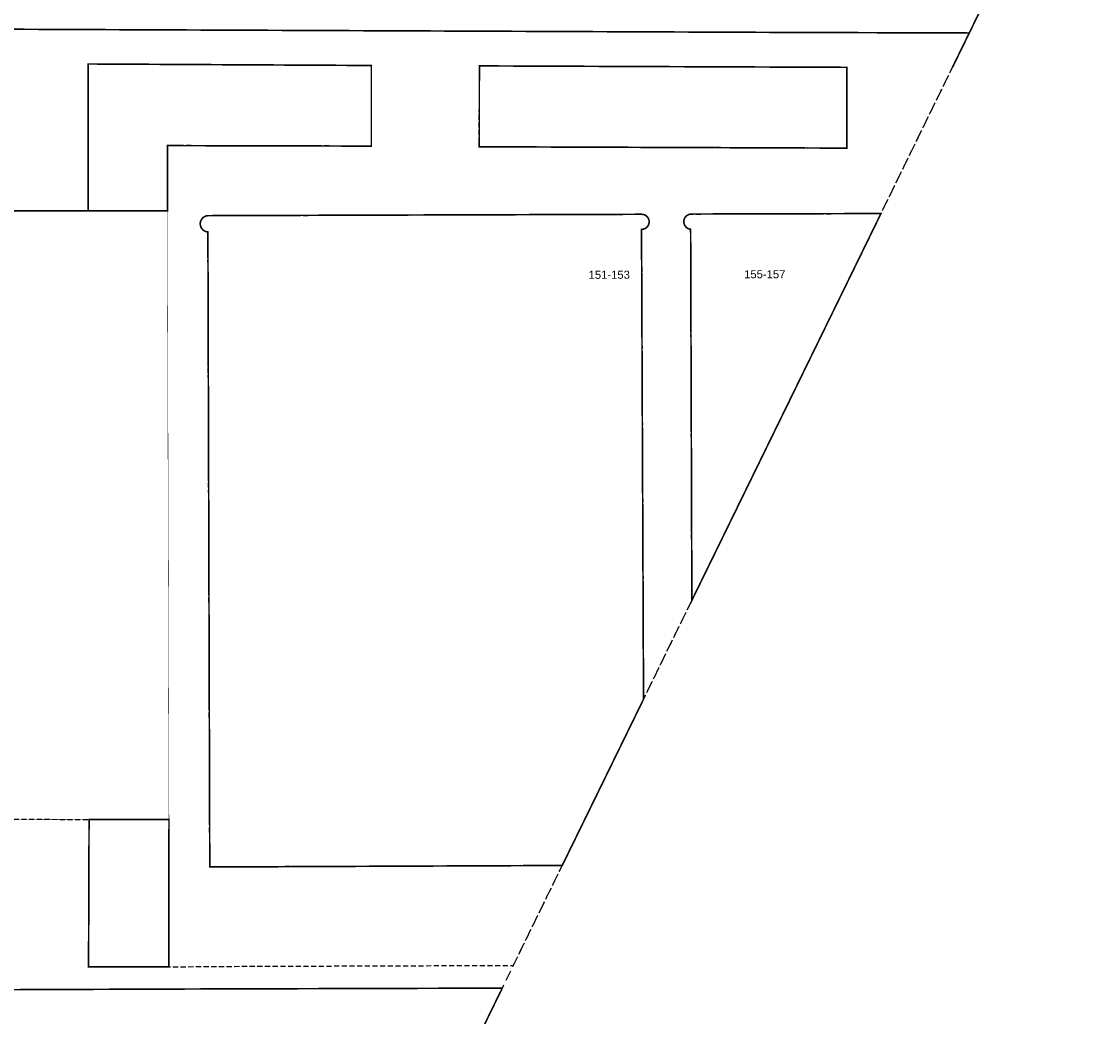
# Model space of a CAD drawing. Header units: millimetres. Extents: x -111114 to 169936, y -100721 to 166853.
# Tile 9 of 10: x 89578 to 156460, y 1515 to 63328. Entities that reach past the tile are written whole.
import ezdxf

# ---------------------------------------------------------------- set-up
doc = ezdxf.new("R2010")
doc.units = ezdxf.units.MM
doc.header["$LTSCALE"] = 100
doc.linetypes.add('HIDDEN', pattern=[9.525, 6.35, -3.175])
doc.linetypes.add('HIDDEN2', pattern=[4.7625, 3.175, -1.5875])
for name, color, linetype in [('T--L9020_PAND', 1, 'Continuous'), ('T--L9033_SCHEIDING', 14, 'FENCELINE1'), ('T--L9041_ONBEGROEID', 15, 'HIDDEN2'), ('T--L9041_WEGDEEL', 8, 'Continuous'), ('T--T$1--_ADRES_Huisnummer', 1, 'Continuous'), ('X--T$7--_RASTERVERDELING', 8, 'HIDDEN')]:
    doc.layers.add(name, color=color, linetype=linetype)
doc.styles.get("Standard").update_dxf_attribs({"font": 'arial.ttf'})
doc.linetypes.add('FENCELINE1', pattern='A,6.35,-2.54,[133,ltypeshp.shx,S=2.54,R=0,X=-2.54,Y=0],-2.54,25.4', length=36.83)

msp = doc.modelspace()

# ---------------------------------------------------------------- linework, layer by layer
at = {"layer": 'T--L9020_PAND', "const_width": 100, "flags": 128}
for points in [[(101268, 10802), (123158, 10896), (128206, 21223), (128081, 50417), (128159, 50422), (128234, 50440), (128306, 50471), (128372, 50512), (128431, 50564), (128479, 50626), (128517, 50694), (128542, 50767), (128556, 50844), (128557, 50921), (128544, 50999), (128518, 51073), (128482, 51142), (128434, 51203), (128376, 51256), (128311, 51298), (128239, 51329), (128163, 51348), (128085, 51353), (101166, 51268), (101081, 51258), (100999, 51234), (100922, 51195), (100853, 51146), (100793, 51085), (100744, 51014), (100708, 50936), (100685, 50854), (100677, 50769), (100683, 50683), (100704, 50601), (100738, 50522), (100785, 50450), (100843, 50388), (100911, 50336), (100987, 50297), (101069, 50270), (101153, 50258), (101268, 10802)], [(142953, 51399), (131166, 51369), (131087, 51360), (131012, 51338), (130940, 51303), (130876, 51257), (130819, 51201), (130773, 51137), (130739, 51066), (130717, 50990), (130707, 50911), (130711, 50832), (130728, 50755), (130758, 50682), (130799, 50613), (130851, 50554), (130912, 50504), (130981, 50464), (131056, 50437), (131133, 50422), (131208, 27367), (142953, 51399)]]:
    msp.add_lwpolyline(points, dxfattribs=at)
at = {"layer": 'T--L9033_SCHEIDING', "const_width": 25, "flags": 128}
for points in [[(87908, 51572), (93720, 51565)], [(93720, 51565), (98636, 51560)], [(98636, 51560), (98735, 13747)], [(93772, 13758), (87889, 13771)], [(98735, 13747), (93772, 13758)]]:
    msp.add_lwpolyline(points, dxfattribs=at)
at = {"layer": 'T--L9041_ONBEGROEID', "flags": 128}
for points in [[(98636, 51560), (93720, 51565), (87908, 51572), (68462, 51593), (68462, 13815), (87889, 13771), (93772, 13758), (98735, 13747), (98729, 4594), (101084, 4623), (120125, 4690), (147387, 60470)], [(111301, 60597), (111301, 55589), (98642, 55620), (98636, 51560)], [(140825, 60483), (140833, 55463), (118007, 55548), (118012, 60572)], [(128085, 51353), (128118, 51353), (128151, 51349), (128183, 51344), (128216, 51336), (128247, 51326), (128278, 51314), (128307, 51299), (128336, 51283), (128364, 51265), (128390, 51245), (128414, 51222), (128437, 51199), (128459, 51174), (128478, 51147), (128495, 51119), (128511, 51090), (128524, 51060), (128535, 51029), (128545, 50997), (128551, 50965), (128555, 50932), (128558, 50900), (128558, 50866), (128555, 50833), (128550, 50801), (128543, 50769), (128533, 50737), (128523, 50706), (128509, 50676), (128493, 50648), (128475, 50620), (128455, 50593), (128434, 50568), (128411, 50544), (128386, 50523), (128360, 50502), (128332, 50485), (128303, 50469), (128274, 50454), (128242, 50443), (128211, 50433), (128180, 50426), (128147, 50420), (128113, 50418), (128081, 50417), (128206, 21223), (123158, 10896), (101268, 10802), (101153, 50258), (101119, 50261), (101085, 50267), (101052, 50274), (101019, 50284), (100987, 50297), (100956, 50311), (100925, 50327), (100896, 50345), (100869, 50365), (100843, 50388), (100818, 50411), (100795, 50437), (100774, 50464), (100755, 50493), (100738, 50522), (100723, 50553), (100710, 50585), (100699, 50617), (100690, 50650), (100683, 50683), (100679, 50718), (100678, 50752), (100678, 50786), (100680, 50821), (100685, 50854), (100693, 50888), (100702, 50920), (100714, 50952), (100728, 50984), (100744, 51014), (100762, 51043), (100783, 51071), (100804, 51097), (100828, 51122), (100853, 51146), (100880, 51167), (100908, 51187), (100937, 51204), (100968, 51220), (100999, 51234), (101031, 51245), (101064, 51254), (101098, 51261), (101131, 51266), (101166, 51268), (128085, 51353)], [(131208, 27367), (131133, 50422), (131100, 50427), (131068, 50434), (131036, 50443), (131005, 50454), (130975, 50467), (130945, 50483), (130916, 50500), (130890, 50520), (130864, 50542), (130841, 50564), (130819, 50589), (130798, 50615), (130780, 50643), (130763, 50671), (130749, 50702), (130736, 50732), (130726, 50764), (130718, 50796), (130712, 50829), (130709, 50861), (130707, 50894), (130708, 50927), (130712, 50961), (130717, 50993), (130726, 51026), (130736, 51057), (130748, 51088), (130763, 51118), (130779, 51146), (130798, 51174), (130818, 51200), (130841, 51224), (130864, 51248), (130890, 51269), (130916, 51288), (130945, 51306), (130974, 51322), (131005, 51334), (131036, 51346), (131068, 51356), (131100, 51362), (131133, 51366), (131166, 51369), (142953, 51399), (131208, 27367)]]:
    msp.add_lwpolyline(points, dxfattribs=at)
at = {"layer": 'T--L9041_WEGDEEL', "const_width": 100, "flags": 128}
for points in [[(12406, 62490), (12512, 62513), (12618, 62534), (12724, 62553), (12831, 62571), (12938, 62588), (13045, 62604), (13152, 62618), (16158, 63091), (17218, 63143), (136124, 62655), (148436, 62617), (151318, 68513)], [(148436, 62617), (136124, 62655), (17218, 63143), (16158, 63091), (13152, 62618), (13045, 62604), (12938, 62588), (12831, 62571), (12724, 62553), (12618, 62534), (12512, 62513), (12406, 62490), (11839, 62341), (11283, 62156), (10741, 61932), (10215, 61673), (9708, 61378), (9222, 61051), (8758, 60690)], [(147387, 60470), (147387, 60470), (148436, 62617)], [(87964, 60697), (87927, 55552), (87908, 51572), (93720, 51565)], [(93720, 51565), (93723, 60691)], [(98642, 55620), (111301, 55589), (111301, 60597), (93723, 60691), (93720, 51565), (98636, 51560), (98642, 55620)], [(93723, 60691), (111301, 60597)], [(118012, 60572), (118007, 55548), (140833, 55463), (140825, 60483), (118012, 60572)], [(118012, 60572), (140825, 60483)], [(93772, 13758), (93740, 4602), (98729, 4594), (98735, 13747), (93772, 13758)], [(13956, -4029), (15181, -4041), (116003, -3745), (119434, 3276), (101135, 3225), (101094, 3225), (93735, 3198), (87880, 3176), (16473, 2913), (16017, 2884), (15565, 2955)]]:
    msp.add_lwpolyline(points, dxfattribs=at)
at = {"layer": 'X--T$7--_RASTERVERDELING', "flags": 128}
msp.add_lwpolyline([(-111047, -12835), (68641, -100654), (156460, 79034), (-23228, 166853), (-111047, -12835)], dxfattribs=at)

# ---------------------------------------------------------------- texts
at = {"layer": 'T--T$1--_ADRES_Huisnummer'}
for s, rotation, p in [('151-153', 0.15383, (124796, 47343)), ('155-157', 0.05383, (134455, 47377))]:
    msp.add_text(s, height=500, rotation=rotation, dxfattribs=at).set_placement(p)

doc.saveas('drawing.dxf')
